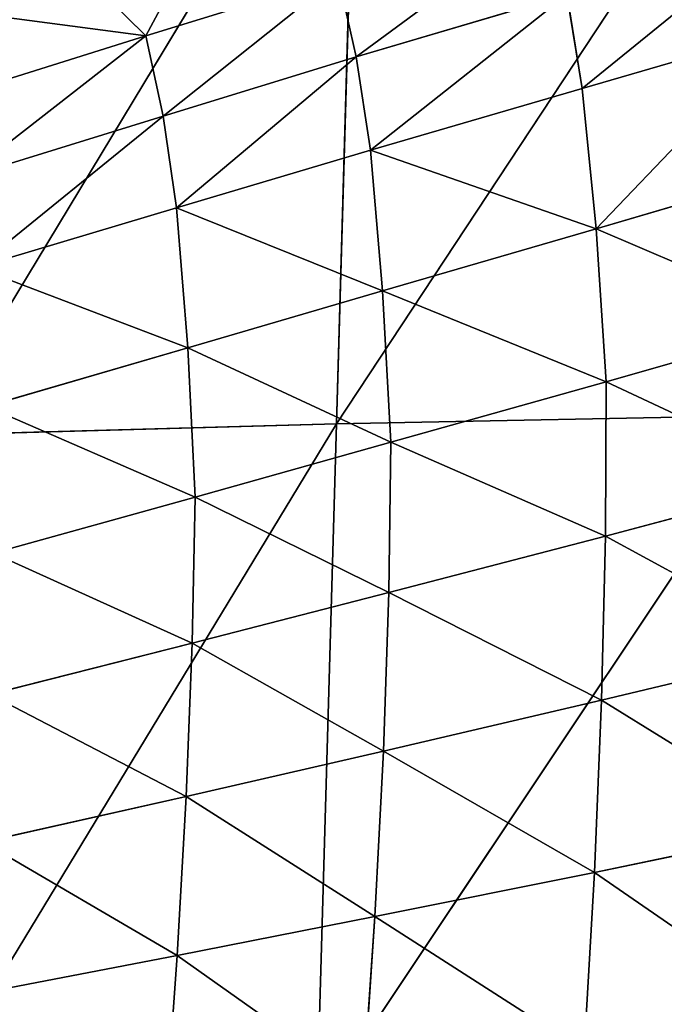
# Model space of a CAD drawing. Extents: x 0 to 21.4, y 0 to 18.7.
# Tile 95 of 256: x 9.639 to 9.946, y 10.18 to 10.648. Entities that reach past the tile are written whole.
import ezdxf

# ---------------------------------------------------------------- set-up
doc = ezdxf.new("R2010")
doc.units = 0
doc.header["$LTSCALE"] = 2.54
doc.layers.get('0').update_dxf_attribs({"color": 13, "linetype": 'CONTINUOUS'})

# ---------------------------------------------------------------- blocks, each defined once
blk = doc.blocks.new('GRUPUJ_36')
at = {"color": 0}
for p, q in [((4.8799, 8.16773, 4.32584), (4.90826, 8.06846, 4.24585)), ((4.8799, 8.16773, 4.32584), (4.90826, 8.06846, 4.24585)), ((4.95505, 8.16843, 4.27286), (4.98168, 8.06826, 4.19834)), ((4.95505, 8.16843, 4.27286), (4.98168, 8.06826, 4.19834)), ((5.0356, 8.16739, 4.22672), (5.05979, 8.06637, 4.15708)), ((5.0356, 8.16739, 4.22672), (5.05979, 8.06637, 4.15708)), ((4.80667, 8.16223, 4.38623), (4.83547, 8.06373, 4.30028)), ((4.80667, 8.16223, 4.38623), (4.83547, 8.06373, 4.30028)), ((5.12063, 8.16473, 4.1881), (5.14174, 8.06291, 4.12265)), ((5.12063, 8.16473, 4.1881), (5.14174, 8.06291, 4.12265)), ((4.59428, 8.16056, 1.17209), (4.92823, 7.94018, 1.31)), ((4.59428, 8.16056, 1.17209), (4.92823, 7.94018, 1.31)), ((4.74034, 8.15485, 4.45181), (4.7687, 8.05715, 4.3595)), ((4.74034, 8.15485, 4.45181), (4.7687, 8.05715, 4.3595)), ((4.92422, 8.15128, 1.20163), (4.92823, 7.94018, 1.31)), ((4.92422, 8.15128, 1.20163), (5.25461, 7.93079, 1.36223)), ((4.92422, 8.15128, 1.20163), (5.25461, 7.93079, 1.36223)), ((4.92422, 8.15128, 1.20163), (4.92823, 7.94018, 1.31)), ((4.83547, 8.06373, 4.30028), (4.90826, 8.06846, 4.24585)), ((4.83547, 8.06373, 4.30028), (4.90826, 8.06846, 4.24585)), ((4.90826, 8.06846, 4.24585), (4.93703, 7.9661, 4.1662)), ((4.90826, 8.06846, 4.24585), (4.93703, 7.9661, 4.1662)), ((4.90826, 8.06846, 4.24585), (4.98168, 8.06826, 4.19834)), ((4.90826, 8.06846, 4.24585), (4.98168, 8.06826, 4.19834)), ((4.98168, 8.06826, 4.19834), (5.00851, 7.96512, 4.12399)), ((4.98168, 8.06826, 4.19834), (5.05979, 8.06637, 4.15708)), ((4.98168, 8.06826, 4.19834), (5.05979, 8.06637, 4.15708)), ((4.98168, 8.06826, 4.19834), (5.00851, 7.96512, 4.12399)), ((4.7687, 8.05715, 4.3595), (4.83547, 8.06373, 4.30028)), ((4.7687, 8.05715, 4.3595), (4.83547, 8.06373, 4.30028)), ((4.83547, 8.06373, 4.30028), (4.86494, 7.96212, 4.21481)), ((4.83547, 8.06373, 4.30028), (4.86494, 7.96212, 4.21481)), ((5.05979, 8.06637, 4.15708), (5.08401, 7.9625, 4.08742)), ((5.05979, 8.06637, 4.15708), (5.14174, 8.06291, 4.12265)), ((5.05979, 8.06637, 4.15708), (5.14174, 8.06291, 4.12265)), ((5.05979, 8.06637, 4.15708), (5.08401, 7.9625, 4.08742)), ((5.14174, 8.06291, 4.12265), (5.16277, 7.95839, 4.057)), ((5.14174, 8.06291, 4.12265), (5.16277, 7.95839, 4.057)), ((5.14174, 8.06291, 4.12265), (5.22661, 8.05802, 4.09552)), ((5.14174, 8.06291, 4.12265), (5.22661, 8.05802, 4.09552)), ((4.72397, 8.04986, 4.41906), (4.7687, 8.05715, 4.3595)), ((4.72397, 8.04986, 4.41906), (4.7687, 8.05715, 4.3595)), ((4.7687, 8.05715, 4.3595), (4.79805, 7.95632, 4.26778)), ((4.7687, 8.05715, 4.3595), (4.79805, 7.95632, 4.26778)), ((4.72397, 8.04986, 4.41906), (4.75365, 7.94954, 4.32081)), ((4.72397, 8.04986, 4.41906), (4.75365, 7.94954, 4.32081)), ((4.86494, 7.96212, 4.21481), (4.93703, 7.9661, 4.1662)), ((4.86494, 7.96212, 4.21481), (4.93703, 7.9661, 4.1662)), ((4.93703, 7.9661, 4.1662), (4.96317, 7.87292, 4.08088)), ((4.93703, 7.9661, 4.1662), (5.00851, 7.96512, 4.12399)), ((4.93703, 7.9661, 4.1662), (4.96317, 7.87292, 4.08088)), ((4.93703, 7.9661, 4.1662), (5.00851, 7.96512, 4.12399)), ((5.00851, 7.96512, 4.12399), (5.03262, 7.87151, 4.04288)), ((5.00851, 7.96512, 4.12399), (5.08401, 7.9625, 4.08742)), ((5.00851, 7.96512, 4.12399), (5.03262, 7.87151, 4.04288)), ((5.00851, 7.96512, 4.12399), (5.08401, 7.9625, 4.08742)), ((4.79805, 7.95632, 4.26778), (4.86494, 7.96212, 4.21481)), ((4.79805, 7.95632, 4.26778), (4.86494, 7.96212, 4.21481)), ((4.86494, 7.96212, 4.21481), (4.89205, 7.86936, 4.1248)), ((4.86494, 7.96212, 4.21481), (4.89205, 7.86936, 4.1248)), ((5.08401, 7.9625, 4.08742), (5.10555, 7.86859, 4.00994)), ((5.08401, 7.9625, 4.08742), (5.16277, 7.95839, 4.057)), ((5.08401, 7.9625, 4.08742), (5.10555, 7.86859, 4.00994)), ((5.08401, 7.9625, 4.08742), (5.16277, 7.95839, 4.057)), ((4.75365, 7.94954, 4.32081), (4.79805, 7.95632, 4.26778)), ((4.75365, 7.94954, 4.32081), (4.79805, 7.95632, 4.26778)), ((4.79805, 7.95632, 4.26778), (4.82547, 7.8641, 4.17267)), ((4.79805, 7.95632, 4.26778), (4.82547, 7.8641, 4.17267)), ((5.16277, 7.95839, 4.057), (5.18129, 7.86429, 3.9825)), ((5.16277, 7.95839, 4.057), (5.24397, 7.95294, 4.03312)), ((5.16277, 7.95839, 4.057), (5.24397, 7.95294, 4.03312)), ((5.16277, 7.95839, 4.057), (5.18129, 7.86429, 3.9825)), ((4.59888, 7.9496, 1.26234), (4.9337, 7.74724, 1.44728)), ((4.59888, 7.9496, 1.26234), (4.92823, 7.94018, 1.31)), ((4.59888, 7.9496, 1.26234), (4.92823, 7.94018, 1.31)), ((4.59888, 7.9496, 1.26234), (4.9337, 7.74724, 1.44728)), ((4.71547, 7.9409, 4.3766), (4.75365, 7.94954, 4.32081)), ((4.71547, 7.9409, 4.3766), (4.75365, 7.94954, 4.32081)), ((4.75365, 7.94954, 4.32081), (4.78182, 7.85766, 4.22019)), ((4.75365, 7.94954, 4.32081), (4.78182, 7.85766, 4.22019)), ((4.71547, 7.9409, 4.3766), (4.74364, 7.84948, 4.27022)), ((4.71547, 7.9409, 4.3766), (4.74364, 7.84948, 4.27022)), ((4.92823, 7.94018, 1.31), (5.25461, 7.93079, 1.36223)), ((4.92823, 7.94018, 1.31), (5.25793, 7.74008, 1.52224)), ((4.92823, 7.94018, 1.31), (4.9337, 7.74724, 1.44728)), ((4.92823, 7.94018, 1.31), (5.25461, 7.93079, 1.36223)), ((4.92823, 7.94018, 1.31), (4.9337, 7.74724, 1.44728)), ((4.92823, 7.94018, 1.31), (5.25793, 7.74008, 1.52224)), ((4.89205, 7.86936, 4.1248), (4.96317, 7.87292, 4.08088)), ((4.89205, 7.86936, 4.1248), (4.96317, 7.87292, 4.08088)), ((4.96317, 7.87292, 4.08088), (4.98985, 7.77685, 3.99569)), ((4.96317, 7.87292, 4.08088), (4.98985, 7.77685, 3.99569)), ((4.96317, 7.87292, 4.08088), (5.03262, 7.87151, 4.04288)), ((4.96317, 7.87292, 4.08088), (5.03262, 7.87151, 4.04288)), ((5.03262, 7.87151, 4.04288), (5.10555, 7.86859, 4.00994)), ((5.03262, 7.87151, 4.04288), (5.05709, 7.77515, 3.96172)), ((5.03262, 7.87151, 4.04288), (5.05709, 7.77515, 3.96172)), ((5.03262, 7.87151, 4.04288), (5.10555, 7.86859, 4.00994)), ((4.82547, 7.8641, 4.17267), (4.89205, 7.86936, 4.1248)), ((4.82547, 7.8641, 4.17267), (4.89205, 7.86936, 4.1248)), ((4.89205, 7.86936, 4.1248), (4.91997, 7.77362, 4.0351)), ((4.89205, 7.86936, 4.1248), (4.91997, 7.77362, 4.0351)), ((5.10555, 7.86859, 4.00994), (5.1273, 7.77207, 3.93223)), ((5.10555, 7.86859, 4.00994), (5.1273, 7.77207, 3.93223)), ((5.10555, 7.86859, 4.00994), (5.18129, 7.86429, 3.9825)), ((5.10555, 7.86859, 4.00994), (5.18129, 7.86429, 3.9825)), ((4.78182, 7.85766, 4.22019), (4.82547, 7.8641, 4.17267)), ((4.78182, 7.85766, 4.22019), (4.82547, 7.8641, 4.17267)), ((4.82547, 7.8641, 4.17267), (4.85396, 7.76884, 4.07801)), ((4.82547, 7.8641, 4.17267), (4.85396, 7.76884, 4.07801)), ((5.18129, 7.86429, 3.9825), (5.19991, 7.76774, 3.90758)), ((5.18129, 7.86429, 3.9825), (5.25911, 7.85876, 3.96089)), ((5.18129, 7.86429, 3.9825), (5.19991, 7.76774, 3.90758)), ((5.18129, 7.86429, 3.9825), (5.25911, 7.85876, 3.96089)), ((4.74364, 7.84948, 4.27022), (4.78182, 7.85766, 4.22019)), ((4.74364, 7.84948, 4.27022), (4.78182, 7.85766, 4.22019)), ((4.78182, 7.85766, 4.22019), (4.8113, 7.76269, 4.12019)), ((4.78182, 7.85766, 4.22019), (4.8113, 7.76269, 4.12019)), ((4.69687, 7.80199, 4.27626), (4.74364, 7.84948, 4.27022)), ((4.69687, 7.80199, 4.27626), (4.74364, 7.84948, 4.27022)), ((4.74364, 7.84948, 4.27022), (4.77336, 7.75493, 4.16462)), ((4.74364, 7.84948, 4.27022), (4.77336, 7.75493, 4.16462))]:
    blk.add_line(p, q, dxfattribs=at)
mesh = blk.add_polyface(dxfattribs=at)
corners = [(4.83547, 8.06373, 4.30028), (4.8799, 8.16773, 4.32584), (4.80667, 8.16223, 4.38623), (4.90826, 8.06846, 4.24585)]
mesh.append_faces([[corners[k] for k in face] for face in [(0, 1, 2), (1, 0, 3)]], dxfattribs={"vtx0": -1, "color": 0})
mesh = blk.add_polyface(dxfattribs=at)
corners = [(4.90826, 8.06846, 4.24585), (4.95505, 8.16843, 4.27286), (4.8799, 8.16773, 4.32584), (4.98168, 8.06826, 4.19834)]
mesh.append_faces([[corners[k] for k in face] for face in [(0, 1, 2), (1, 0, 3)]], dxfattribs={"vtx0": -1, "color": 0})
mesh = blk.add_polyface(dxfattribs=at)
corners = [(4.98168, 8.06826, 4.19834), (5.0356, 8.16739, 4.22672), (4.95505, 8.16843, 4.27286), (5.05979, 8.06637, 4.15708)]
mesh.append_faces([[corners[k] for k in face] for face in [(0, 1, 2), (1, 0, 3)]], dxfattribs={"vtx0": -1, "color": 0})
mesh = blk.add_polyface(dxfattribs=at)
corners = [(5.05979, 8.06637, 4.15708), (5.12063, 8.16473, 4.1881), (5.0356, 8.16739, 4.22672), (5.14174, 8.06291, 4.12265)]
mesh.append_faces([[corners[k] for k in face] for face in [(0, 1, 2), (1, 0, 3)]], dxfattribs={"vtx0": -1, "color": 0})
mesh = blk.add_polyface(dxfattribs=at)
corners = [(4.83547, 8.06373, 4.30028), (4.74034, 8.15485, 4.45181), (4.7687, 8.05715, 4.3595), (4.80667, 8.16223, 4.38623)]
mesh.append_faces([[corners[k] for k in face] for face in [(0, 1, 2), (1, 0, 3)]], dxfattribs={"vtx0": -1, "color": 0})
mesh = blk.add_polyface(dxfattribs=at)
corners = [(5.14174, 8.06291, 4.12265), (5.20911, 8.1606, 4.15755), (5.12063, 8.16473, 4.1881), (5.22661, 8.05802, 4.09552)]
mesh.append_faces([[corners[k] for k in face] for face in [(0, 1, 2), (1, 0, 3)]], dxfattribs={"vtx0": -1, "color": 0})
mesh = blk.add_polyface(dxfattribs=at)
corners = [(4.92823, 7.94018, 1.31), (4.59888, 7.9496, 1.26234), (4.59428, 8.16056, 1.17209)]
mesh.append_faces([[corners[k] for k in face] for face in [(0, 1, 2)]], dxfattribs={"color": 0})
mesh = blk.add_polyface(dxfattribs=at)
corners = [(4.92823, 7.94018, 1.31), (4.59428, 8.16056, 1.17209), (4.92422, 8.15128, 1.20163)]
mesh.append_faces([[corners[k] for k in face] for face in [(0, 1, 2)]], dxfattribs={"color": 0})
mesh = blk.add_polyface(dxfattribs=at)
corners = [(4.7687, 8.05715, 4.3595), (4.69555, 8.14704, 4.51807), (4.72397, 8.04986, 4.41906), (4.74034, 8.15485, 4.45181)]
mesh.append_faces([[corners[k] for k in face] for face in [(0, 1, 2), (1, 0, 3)]], dxfattribs={"vtx0": -1, "color": 0})
mesh = blk.add_polyface(dxfattribs=at)
corners = [(5.25461, 7.93079, 1.36223), (4.92823, 7.94018, 1.31), (4.92422, 8.15128, 1.20163)]
mesh.append_faces([[corners[k] for k in face] for face in [(0, 1, 2)]], dxfattribs={"color": 0})
mesh = blk.add_polyface(dxfattribs=at)
corners = [(5.25461, 7.93079, 1.36223), (4.92422, 8.15128, 1.20163), (5.2521, 8.14202, 1.23467)]
mesh.append_faces([[corners[k] for k in face] for face in [(0, 1, 2)]], dxfattribs={"color": 0})
mesh = blk.add_polyface(dxfattribs=at)
corners = [(4.86494, 7.96212, 4.21481), (4.90826, 8.06846, 4.24585), (4.83547, 8.06373, 4.30028), (4.93703, 7.9661, 4.1662)]
mesh.append_faces([[corners[k] for k in face] for face in [(0, 1, 2), (1, 0, 3)]], dxfattribs={"vtx0": -1, "color": 0})
mesh = blk.add_polyface(dxfattribs=at)
corners = [(4.93703, 7.9661, 4.1662), (4.98168, 8.06826, 4.19834), (4.90826, 8.06846, 4.24585), (5.00851, 7.96512, 4.12399)]
mesh.append_faces([[corners[k] for k in face] for face in [(0, 1, 2), (1, 0, 3)]], dxfattribs={"vtx0": -1, "color": 0})
mesh = blk.add_polyface(dxfattribs=at)
corners = [(5.00851, 7.96512, 4.12399), (5.05979, 8.06637, 4.15708), (4.98168, 8.06826, 4.19834), (5.08401, 7.9625, 4.08742)]
mesh.append_faces([[corners[k] for k in face] for face in [(0, 1, 2), (1, 0, 3)]], dxfattribs={"vtx0": -1, "color": 0})
mesh = blk.add_polyface(dxfattribs=at)
corners = [(4.79805, 7.95632, 4.26778), (4.83547, 8.06373, 4.30028), (4.7687, 8.05715, 4.3595), (4.86494, 7.96212, 4.21481)]
mesh.append_faces([[corners[k] for k in face] for face in [(0, 1, 2), (1, 0, 3)]], dxfattribs={"vtx0": -1, "color": 0})
mesh = blk.add_polyface(dxfattribs=at)
corners = [(5.08401, 7.9625, 4.08742), (5.14174, 8.06291, 4.12265), (5.05979, 8.06637, 4.15708), (5.16277, 7.95839, 4.057)]
mesh.append_faces([[corners[k] for k in face] for face in [(0, 1, 2), (1, 0, 3)]], dxfattribs={"vtx0": -1, "color": 0})
mesh = blk.add_polyface(dxfattribs=at)
corners = [(5.16277, 7.95839, 4.057), (5.22661, 8.05802, 4.09552), (5.14174, 8.06291, 4.12265), (5.24397, 7.95294, 4.03312)]
mesh.append_faces([[corners[k] for k in face] for face in [(0, 1, 2), (1, 0, 3)]], dxfattribs={"vtx0": -1, "color": 0})
mesh = blk.add_polyface(dxfattribs=at)
corners = [(4.79805, 7.95632, 4.26778), (4.72397, 8.04986, 4.41906), (4.75365, 7.94954, 4.32081), (4.7687, 8.05715, 4.3595)]
mesh.append_faces([[corners[k] for k in face] for face in [(0, 1, 2), (1, 0, 3)]], dxfattribs={"vtx0": -1, "color": 0})
mesh = blk.add_polyface(dxfattribs=at)
corners = [(4.75365, 7.94954, 4.32081), (4.68636, 8.04068, 4.48158), (4.71547, 7.9409, 4.3766), (4.72397, 8.04986, 4.41906)]
mesh.append_faces([[corners[k] for k in face] for face in [(0, 1, 2), (1, 0, 3)]], dxfattribs={"vtx0": -1, "color": 0})
mesh = blk.add_polyface(dxfattribs=at)
corners = [(4.89205, 7.86936, 4.1248), (4.93703, 7.9661, 4.1662), (4.86494, 7.96212, 4.21481), (4.96317, 7.87292, 4.08088)]
mesh.append_faces([[corners[k] for k in face] for face in [(0, 1, 2), (1, 0, 3)]], dxfattribs={"vtx0": -1, "color": 0})
mesh = blk.add_polyface(dxfattribs=at)
corners = [(4.96317, 7.87292, 4.08088), (5.00851, 7.96512, 4.12399), (4.93703, 7.9661, 4.1662), (5.03262, 7.87151, 4.04288)]
mesh.append_faces([[corners[k] for k in face] for face in [(0, 1, 2), (1, 0, 3)]], dxfattribs={"vtx0": -1, "color": 0})
mesh = blk.add_polyface(dxfattribs=at)
corners = [(5.03262, 7.87151, 4.04288), (5.08401, 7.9625, 4.08742), (5.00851, 7.96512, 4.12399), (5.10555, 7.86859, 4.00994)]
mesh.append_faces([[corners[k] for k in face] for face in [(0, 1, 2), (1, 0, 3)]], dxfattribs={"vtx0": -1, "color": 0})
mesh = blk.add_polyface(dxfattribs=at)
corners = [(4.82547, 7.8641, 4.17267), (4.86494, 7.96212, 4.21481), (4.79805, 7.95632, 4.26778), (4.89205, 7.86936, 4.1248)]
mesh.append_faces([[corners[k] for k in face] for face in [(0, 1, 2), (1, 0, 3)]], dxfattribs={"vtx0": -1, "color": 0})
mesh = blk.add_polyface(dxfattribs=at)
corners = [(5.10555, 7.86859, 4.00994), (5.16277, 7.95839, 4.057), (5.08401, 7.9625, 4.08742), (5.18129, 7.86429, 3.9825)]
mesh.append_faces([[corners[k] for k in face] for face in [(0, 1, 2), (1, 0, 3)]], dxfattribs={"vtx0": -1, "color": 0})
mesh = blk.add_polyface(dxfattribs=at)
corners = [(4.82547, 7.8641, 4.17267), (4.75365, 7.94954, 4.32081), (4.78182, 7.85766, 4.22019), (4.79805, 7.95632, 4.26778)]
mesh.append_faces([[corners[k] for k in face] for face in [(0, 1, 2), (1, 0, 3)]], dxfattribs={"vtx0": -1, "color": 0})
mesh = blk.add_polyface(dxfattribs=at)
corners = [(5.18129, 7.86429, 3.9825), (5.24397, 7.95294, 4.03312), (5.16277, 7.95839, 4.057), (5.25911, 7.85876, 3.96089)]
mesh.append_faces([[corners[k] for k in face] for face in [(0, 1, 2), (1, 0, 3)]], dxfattribs={"vtx0": -1, "color": 0})
mesh = blk.add_polyface(dxfattribs=at)
corners = [(4.9337, 7.74724, 1.44728), (4.60542, 7.75441, 1.37787), (4.59888, 7.9496, 1.26234)]
mesh.append_faces([[corners[k] for k in face] for face in [(0, 1, 2)]], dxfattribs={"color": 0})
mesh = blk.add_polyface(dxfattribs=at)
corners = [(4.9337, 7.74724, 1.44728), (4.59888, 7.9496, 1.26234), (4.92823, 7.94018, 1.31)]
mesh.append_faces([[corners[k] for k in face] for face in [(0, 1, 2)]], dxfattribs={"color": 0})
mesh = blk.add_polyface(dxfattribs=at)
corners = [(4.78182, 7.85766, 4.22019), (4.71547, 7.9409, 4.3766), (4.74364, 7.84948, 4.27022), (4.75365, 7.94954, 4.32081)]
mesh.append_faces([[corners[k] for k in face] for face in [(0, 1, 2), (1, 0, 3)]], dxfattribs={"vtx0": -1, "color": 0})
mesh = blk.add_polyface(dxfattribs=at)
corners = [(4.74364, 7.84948, 4.27022), (4.67027, 7.88879, 4.38239), (4.69687, 7.80199, 4.27626), (4.71547, 7.9409, 4.3766)]
mesh.append_faces([[corners[k] for k in face] for face in [(0, 1, 2), (1, 0, 3)]], dxfattribs={"vtx0": -1, "color": 0})
mesh = blk.add_polyface(dxfattribs=at)
corners = [(5.25793, 7.74008, 1.52224), (4.92823, 7.94018, 1.31), (5.25461, 7.93079, 1.36223)]
mesh.append_faces([[corners[k] for k in face] for face in [(0, 1, 2)]], dxfattribs={"color": 0})
mesh = blk.add_polyface(dxfattribs=at)
corners = [(5.25793, 7.74008, 1.52224), (4.9337, 7.74724, 1.44728), (4.92823, 7.94018, 1.31)]
mesh.append_faces([[corners[k] for k in face] for face in [(0, 1, 2)]], dxfattribs={"color": 0})
mesh = blk.add_polyface(dxfattribs=at)
corners = [(4.91997, 7.77362, 4.0351), (4.96317, 7.87292, 4.08088), (4.89205, 7.86936, 4.1248), (4.98985, 7.77685, 3.99569)]
mesh.append_faces([[corners[k] for k in face] for face in [(0, 1, 2), (1, 0, 3)]], dxfattribs={"vtx0": -1, "color": 0})
mesh = blk.add_polyface(dxfattribs=at)
corners = [(4.98985, 7.77685, 3.99569), (5.03262, 7.87151, 4.04288), (4.96317, 7.87292, 4.08088), (5.05709, 7.77515, 3.96172)]
mesh.append_faces([[corners[k] for k in face] for face in [(0, 1, 2), (1, 0, 3)]], dxfattribs={"vtx0": -1, "color": 0})
mesh = blk.add_polyface(dxfattribs=at)
corners = [(5.05709, 7.77515, 3.96172), (5.10555, 7.86859, 4.00994), (5.03262, 7.87151, 4.04288), (5.1273, 7.77207, 3.93223)]
mesh.append_faces([[corners[k] for k in face] for face in [(0, 1, 2), (1, 0, 3)]], dxfattribs={"vtx0": -1, "color": 0})
mesh = blk.add_polyface(dxfattribs=at)
corners = [(4.85396, 7.76884, 4.07801), (4.89205, 7.86936, 4.1248), (4.82547, 7.8641, 4.17267), (4.91997, 7.77362, 4.0351)]
mesh.append_faces([[corners[k] for k in face] for face in [(0, 1, 2), (1, 0, 3)]], dxfattribs={"vtx0": -1, "color": 0})
mesh = blk.add_polyface(dxfattribs=at)
corners = [(5.1273, 7.77207, 3.93223), (5.18129, 7.86429, 3.9825), (5.10555, 7.86859, 4.00994), (5.19991, 7.76774, 3.90758)]
mesh.append_faces([[corners[k] for k in face] for face in [(0, 1, 2), (1, 0, 3)]], dxfattribs={"vtx0": -1, "color": 0})
mesh = blk.add_polyface(dxfattribs=at)
corners = [(4.85396, 7.76884, 4.07801), (4.78182, 7.85766, 4.22019), (4.8113, 7.76269, 4.12019), (4.82547, 7.8641, 4.17267)]
mesh.append_faces([[corners[k] for k in face] for face in [(0, 1, 2), (1, 0, 3)]], dxfattribs={"vtx0": -1, "color": 0})
mesh = blk.add_polyface(dxfattribs=at)
corners = [(5.19991, 7.76774, 3.90758), (5.25911, 7.85876, 3.96089), (5.18129, 7.86429, 3.9825), (5.27427, 7.76231, 3.88808)]
mesh.append_faces([[corners[k] for k in face] for face in [(0, 1, 2), (1, 0, 3)]], dxfattribs={"vtx0": -1, "color": 0})
mesh = blk.add_polyface(dxfattribs=at)
corners = [(4.8113, 7.76269, 4.12019), (4.74364, 7.84948, 4.27022), (4.77336, 7.75493, 4.16462), (4.78182, 7.85766, 4.22019)]
mesh.append_faces([[corners[k] for k in face] for face in [(0, 1, 2), (1, 0, 3)]], dxfattribs={"vtx0": -1, "color": 0})
mesh = blk.add_polyface(dxfattribs=at)
corners = [(4.72536, 7.712, 4.1709), (4.74364, 7.84948, 4.27022), (4.69687, 7.80199, 4.27626), (4.77336, 7.75493, 4.16462)]
mesh.append_faces([[corners[k] for k in face] for face in [(0, 1, 2), (1, 0, 3)]], dxfattribs={"vtx0": -1, "color": 0})
blk = doc.blocks.new('GRUPUJ_37')
at = {"color": 0}
blk.add_blockref('GRUPUJ_36', (0, 0, -0.61175), dxfattribs=at)
blk = doc.blocks.new('KOMPONENT_7')
at = {"color": 253, "rotation": 270.0000000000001}
blk.add_blockref('GRUPUJ_37', (1.85, 15.38405, 1.11856), dxfattribs=at)

msp = doc.modelspace()

# ---------------------------------------------------------------- block references
at = {"color": 0}
msp.add_blockref('KOMPONENT_7', (0, 0), dxfattribs=at)

doc.saveas('drawing.dxf')
